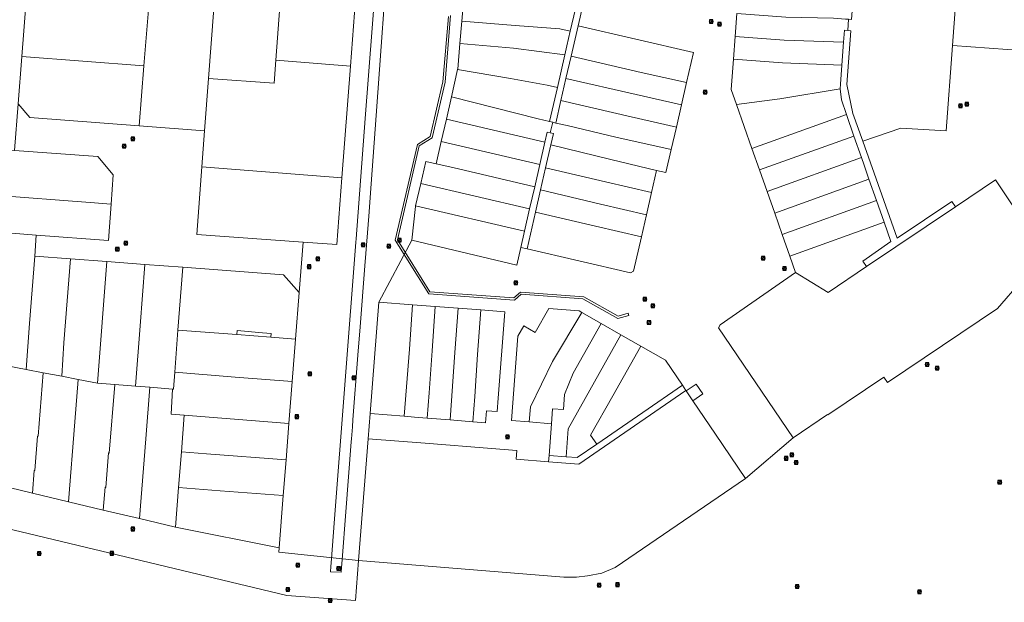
# Model space of a CAD drawing. Header units: metres. Extents: x 163543 to 168130, y 402678 to 405437.
# Tile 239 of 256: x 166848 to 167081, y 404186 to 404324. Entities that reach past the tile are written whole.
import ezdxf

# ---------------------------------------------------------------- set-up
doc = ezdxf.new("R2010")
doc.units = ezdxf.units.M
doc.layers.get('0').update_dxf_attribs({"lineweight": 25})
for name, color, linetype, lineweight in [('X-CA190022.004-UO-BGT_Ondergrond$0$GE_314_WGDRijbaanLokaleweg_Vlak_GEM', 253, 'Continuous', 9), ('X-CA190022.004-UO-BGT_Ondergrond$0$GE_316_WGDFietspad_Vlak_GEM', 253, 'Continuous', 9), ('X-CA190022.004-UO-KAD_Percelen$0$B-WE-KG-GRENS_PERCEEL-GV', 150, 'Continuous', 9), ('X-CA190022.004-UO-WHM_Riolering gemeente_NLCS_v0.1$0$B-WE-RI-PUT-S', 214, 'Continuous', 15)]:
    doc.layers.add(name, color=color, linetype=linetype, lineweight=lineweight)

# ---------------------------------------------------------------- blocks, each defined once
blk = doc.blocks.new('X-CA190022.004-UO-WHM_Riolering gemeente_NLCS_v0.1$0$B-SRI-PUT_BETON-SO')
blk.add_line((-1.4, -1.4), (1.4, 1.4))
at = {"lineweight": -3, "flags": 128}
blk.add_lwpolyline([(2, -2), (2, 2), (-2, 2), (-2, -2)], close=True, dxfattribs=at)
at = {"lineweight": -3}
blk.add_circle((0, 0), 2, dxfattribs=at)

msp = doc.modelspace()

# ---------------------------------------------------------------- linework, layer by layer
at = {"layer": 'X-CA190022.004-UO-BGT_Ondergrond$0$GE_314_WGDRijbaanLokaleweg_Vlak_GEM', "flags": 128}
msp.add_lwpolyline([(166950.007, 404324.499), (166948.684, 404308.69), (166945.643, 404295.535), (166942.59, 404293.61), (166937.442, 404271.405), (166945.098, 404259.093), (166964.966, 404257.619), (166966.537, 404259.009), (166981.516, 404257.908), (166989.651, 404253.29), (166992.082, 404253.977), (166992.17, 404253.458), (166989.58, 404252.735), (166981.337, 404257.394), (166966.719, 404258.477), (166965.16, 404257.091), (166944.819, 404258.592), (166936.898, 404271.272), (166942.174, 404293.972), (166945.194, 404295.851), (166948.181, 404308.79), (166949.477, 404324.298)], dxfattribs=at)
at = {"layer": 'X-CA190022.004-UO-BGT_Ondergrond$0$GE_316_WGDFietspad_Vlak_GEM', "flags": 128}
msp.add_lwpolyline([(166935.49, 404343.39), (166932.365, 404300.786), (166931.18, 404284.633), (166930.62, 404277), (166930.3, 404273.03), (166929.699, 404265.242), (166928.586, 404250.805), (166928.065, 404244.054), (166926.884, 404228.741), (166926.757, 404227.1), (166926.541, 404224.295), (166926.486, 404223.582), (166925.206, 404206.984), (166924.33, 404195.63), (166924.18, 404193.82), (166924.09, 404192.69), (166921.58, 404192.76), (166921.67, 404194.03), (166921.82, 404195.85), (166922.469, 404204.316), (166927.567, 404270.807), (166927.63, 404271.639), (166929.816, 404300.148), (166933.1, 404342.99)], dxfattribs=at)
at = {"layer": 'X-CA190022.004-UO-KAD_Percelen$0$B-WE-KG-GRENS_PERCEEL-GV', "flags": 128}
for points in [[(167083.34, 404455.02), (167075.77, 404412.96), (167074.87, 404399.74), (167074.13, 404389.83), (167074.23, 404389.82), (167073.145, 404375.278), (167073.03, 404373.733), (167068.83, 404317.39), (167133.96, 404312.62)], [(166847.603, 404303.619), (166848.467, 404314.766), (166849.493, 404327.984), (166850.518, 404341.203), (166851.61, 404355.288), (166852.459, 404366.237), (166843.166, 404366.939)], [(166929.181, 404350.447), (166926.275, 404312.523), (166924.249, 404286.087), (166923.035, 404270.251), (166915.093, 404270.83), (166914.161, 404258.89), (166913.3, 404247.855), (166912.517, 404237.832), (166911.741, 404227.908), (166911.069, 404219.307), (166910.405, 404210.816), (166909.438, 404198.457), (166909.361, 404197.461), (166928.21, 404195.43), (166930.49, 404224.29), (166930.93, 404230.26), (166933.04, 404256.62), (166940.86, 404271.31), (166941.68, 404279.3), (166941.717, 404279.46), (166942.933, 404284.682), (166944.16, 404289.95), (166946.61, 404289.38), (166947.801, 404294.64), (166948.997, 404299.921), (166950.208, 404305.27), (166951.658, 404311.675), (166951.68, 404311.77), (166952.2, 404317.895), (166952.649, 404323.189), (166953.119, 404328.721)], [(166982.62, 404332.79), (166980.17, 404322.06), (167007.53, 404315.71), (167005.883, 404308.594), (167004.665, 404303.335), (167003.45, 404298.087), (167002.212, 404292.74), (167000.96, 404287.33), (166998.79, 404287.81), (166997.602, 404282.616), (166996.393, 404277.333), (166995.191, 404272.079), (166993.34, 404263.99), (166992.62, 404263.57), (166968.101, 404269.24), (166966.63, 404269.58), (166965.67, 404265.41), (166940.86, 404271.31), (166933.04, 404256.62), (166940.998, 404256.014), (166946.384, 404255.603), (166951.77, 404255.193), (166957.156, 404254.782), (166962.83, 404254.35), (166961.25, 404233.85), (166961.01, 404230.718), (166958.468, 404230.921), (166958.24, 404228.07), (166955.239, 404228.31), (166949.865, 404228.739), (166944.47, 404229.17), (166941.47, 404229.41), (166938.977, 404229.611), (166930.93, 404230.26), (166930.49, 404224.29), (166943.99, 404223.2), (166959.66, 404221.95), (166965.69, 404221.46), (166965.53, 404219.48), (166973.19, 404218.85), (166973.305, 404220.346), (166973.88, 404227.82), (166968.624, 404228.269), (166964.4, 404228.63), (166965.91, 404248.58), (166967.31, 404251.01), (166970, 404249.47), (166973.25, 404255.11), (166980.46, 404254.56), (166981.093, 404254.197), (166985.65, 404251.587), (166990.331, 404248.906), (166995.013, 404246.225), (167000.87, 404242.87), (167004.883, 404236.949), (167005.724, 404235.708), (167005.77, 404235.64), (167008.13, 404237.24), (167009.72, 404234.89), (167007.36, 404233.29), (167012.74, 404225.35), (167019.82, 404214.88), (167031.11, 404224.53), (167013.46, 404250.57), (167013.85, 404251.23), (167031.69, 404263.61), (167030.318, 404267.511), (167028.505, 404272.669), (167026.74, 404277.691), (167024.937, 404282.82), (167023.137, 404287.94), (167021.343, 404293.042), (167017.694, 404303.421), (167016.45, 404306.96), (167016.977, 404314.156), (167017.372, 404319.543), (167017.767, 404324.941)], [(167133.96, 404312.62), (167068.83, 404317.39), (167067.32, 404297.15), (167056.59, 404297.83), (167047.59, 404294.77)], [(167047.59, 404294.77), (167055.72, 404271.74), (167068.64, 404280.46), (167069.51, 404279.17), (167079.02, 404285.56), (167090.67, 404268.1)], [(167090.67, 404268.1), (167079.47, 404255.1), (167053.44, 404237.62), (167052.59, 404238.88), (167039.28, 404229.91), (167039.22, 404229.99), (167031.11, 404224.53), (167019.82, 404214.88), (166988.98, 404193.76), (166985.84, 404192.47), (166982.39, 404191.84), (166979.78, 404191.48), (166976.8, 404191.51), (166928.21, 404195.43), (166927.47, 404185.98), (166911.24, 404187.19), (166792.94, 404215.52)], [(166792.94, 404215.52), (166911.24, 404187.19), (166927.47, 404185.98), (166928.21, 404195.43), (166909.361, 404197.461), (166909.438, 404198.457), (166884.872, 404203.316), (166876.319, 404205.361), (166867.775, 404207.404), (166859.536, 404209.373), (166850.99, 404211.417), (166842.82, 404213.37)]]:
    msp.add_lwpolyline(points, dxfattribs=at)
for points in [[(167047.59, 404294.77), (167056.59, 404297.83), (167067.32, 404297.15), (167068.83, 404317.39), (167073.03, 404373.733), (167047.617, 404375.697), (167049.842, 404362.749), (167048.546, 404362.855), (167047.924, 404354.08), (167047.753, 404352.095), (167046.98, 404351.246), (167046.413, 404343.258), (167044.954, 404323.539), (167044.227, 404323.593), (167044.032, 404320.953), (167044.759, 404320.9), (167043.817, 404308.162), (167045.241, 404301.257)], [(166973.436, 404299.378), (166974.179, 404299.208), (166974.91, 404299.04), (166976.124, 404304.353), (166977.322, 404309.598), (166978.528, 404314.874), (166980.17, 404322.06), (166982.62, 404332.79), (166983.444, 404332.903), (166982.11, 404340.417), (166981.167, 404345.731), (166980.223, 404351.046), (166979.276, 404356.38), (166977.82, 404356.122), (166978.819, 404350.492), (166980.344, 404341.903), (166981.59, 404334.883), (166980.775, 404331.384), (166979.98, 404327.97), (166979.547, 404326.085), (166978.324, 404320.754), (166977.54, 404317.34), (166977.051, 404315.199), (166975.287, 404307.479)], [(166908.628, 404313.921), (166926.275, 404312.523), (166929.181, 404350.447), (166911.437, 404351.781), (166911.066, 404346.795)], [(166892.711, 404309.587), (166908.215, 404308.465), (166908.628, 404313.921), (166911.066, 404346.795), (166895.622, 404347.985), (166893.964, 404326.125)], [(166979.547, 404326.085), (166965.767, 404327.58), (166953.119, 404328.721), (166952.649, 404323.189), (166965.323, 404322.13), (166975.85, 404321.369), (166978.324, 404320.754)], [(166877.416, 404312.603), (166878.448, 404325.826), (166849.493, 404327.984), (166848.467, 404314.766)], [(166876.308, 404298.397), (166891.774, 404297.225), (166892.711, 404309.587), (166893.964, 404326.125), (166878.567, 404327.348), (166878.448, 404325.826), (166877.416, 404312.603)], [(167043.051, 404318.157), (167043.262, 404321.009), (167044.032, 404320.953), (167044.227, 404323.593), (167043.458, 404323.65), (167040.686, 404323.856), (167029.352, 404324.074), (167017.767, 404324.941), (167017.372, 404319.543), (167028.953, 404318.683)], [(166977.051, 404315.199), (166977.54, 404317.34), (166978.324, 404320.754), (166975.85, 404321.369), (166965.323, 404322.13), (166952.649, 404323.189), (166952.2, 404317.895), (166964.923, 404316.778)], [(166980.17, 404322.06), (166978.528, 404314.874), (166995.151, 404311.03), (167005.883, 404308.594), (167007.53, 404315.71)], [(167042.653, 404312.772), (167043.051, 404318.157), (167028.953, 404318.683), (167017.372, 404319.543), (167016.977, 404314.156), (167028.555, 404313.301)], [(167052.635, 404275.534), (167054.231, 404270.992), (167047.598, 404266.365), (167048.491, 404265.038), (167069.51, 404279.17), (167068.64, 404280.46), (167055.72, 404271.74), (167047.59, 404294.77), (167045.241, 404301.257), (167043.817, 404308.162), (167044.759, 404320.9), (167044.032, 404320.953), (167043.262, 404321.009), (167043.051, 404318.157), (167042.653, 404312.772), (167042.321, 404308.272), (167042.239, 404307.157), (167042.533, 404304.496), (167043.728, 404301.049), (167045.494, 404295.954), (167047.267, 404290.839), (167047.88, 404289.07), (167049.057, 404285.72), (167050.828, 404280.678)], [(166951.658, 404311.675), (166964.216, 404309.582), (166972.837, 404308.04), (166975.287, 404307.479), (166977.051, 404315.199), (166964.923, 404316.778), (166952.2, 404317.895), (166951.68, 404311.77)], [(166876.308, 404298.397), (166877.416, 404312.603), (166848.467, 404314.766), (166847.603, 404303.619), (166850.364, 404300.345)], [(167004.665, 404303.335), (167005.883, 404308.594), (166995.151, 404311.03), (166978.528, 404314.874), (166977.322, 404309.598), (166993.941, 404305.774)], [(166924.249, 404286.087), (166926.275, 404312.523), (166908.628, 404313.921), (166908.215, 404308.465), (166892.711, 404309.587), (166891.774, 404297.225), (166891.126, 404288.677)], [(167042.239, 404307.157), (167042.321, 404308.272), (167042.653, 404312.772), (167028.555, 404313.301), (167016.977, 404314.156), (167016.45, 404306.96), (167017.694, 404303.421), (167027.926, 404304.778)], [(166973.436, 404299.378), (166975.287, 404307.479), (166972.837, 404308.04), (166964.216, 404309.582), (166951.658, 404311.675), (166950.208, 404305.27), (166970.718, 404300.001)], [(167003.45, 404298.087), (167004.665, 404303.335), (166993.941, 404305.774), (166977.322, 404309.598), (166976.124, 404304.353), (166992.732, 404300.528)], [(166950.208, 404305.27), (166948.997, 404299.921), (166972.319, 404294.485), (166972.869, 404296.893), (166973.611, 404296.723), (166974.179, 404299.208), (166973.436, 404299.378), (166970.718, 404300.001)], [(167017.694, 404303.421), (167021.343, 404293.042), (167043.728, 404301.049), (167042.533, 404304.496), (167042.239, 404307.157), (167027.926, 404304.778)], [(166886.58, 404264.898), (166910.462, 404263.116), (166914.161, 404258.89), (166915.093, 404270.83), (166889.912, 404272.665), (166891.126, 404288.677), (166891.774, 404297.225), (166876.308, 404298.397), (166850.364, 404300.345), (166847.603, 404303.619), (166846.746, 404292.571), (166866.474, 404291.082), (166870.147, 404286.782), (166869.625, 404279.859), (166868.974, 404271.22), (166851.906, 404272.504), (166851.535, 404267.524), (166860.038, 404266.887), (166868.6, 404266.245), (166877.616, 404265.57)], [(166974.91, 404299.04), (166977.628, 404298.418), (166989.15, 404295.725), (167002.212, 404292.74), (167003.45, 404298.087), (166992.732, 404300.528), (166976.124, 404304.353)], [(167021.343, 404293.042), (167023.137, 404287.94), (167045.494, 404295.954), (167043.728, 404301.049)], [(166971.115, 404289.212), (166972.319, 404294.485), (166948.997, 404299.921), (166947.801, 404294.64)], [(166974.91, 404299.04), (166974.179, 404299.208), (166973.611, 404296.723), (166974.342, 404296.555), (166973.724, 404293.851), (166987.914, 404290.367), (166998.79, 404287.81), (167000.96, 404287.33), (167002.212, 404292.74), (166989.15, 404295.725), (166977.628, 404298.418)], [(166968.714, 404278.703), (166967.51, 404273.431), (166966.63, 404269.58), (166968.101, 404269.24), (166970.084, 404277.918), (166971.287, 404283.184), (166972.49, 404288.449), (166973.724, 404293.851), (166974.342, 404296.555), (166973.611, 404296.723), (166972.869, 404296.893), (166972.319, 404294.485), (166971.115, 404289.212), (166969.917, 404283.967)], [(167023.137, 404287.94), (167024.937, 404282.82), (167047.267, 404290.839), (167045.494, 404295.954)], [(166969.917, 404283.967), (166971.115, 404289.212), (166947.801, 404294.64), (166946.61, 404289.38), (166950.507, 404288.483)], [(166998.79, 404287.81), (166987.914, 404290.367), (166973.724, 404293.851), (166972.49, 404288.449), (166986.705, 404285.126), (166997.602, 404282.616)], [(166846.746, 404292.571), (166842.64, 404292.881), (166841.786, 404281.947), (166864.669, 404280.226), (166869.625, 404279.859), (166870.147, 404286.782), (166866.474, 404291.082)], [(166891.126, 404288.677), (166889.912, 404272.665), (166915.093, 404270.83), (166923.035, 404270.251), (166924.249, 404286.087)], [(166968.714, 404278.703), (166969.917, 404283.967), (166950.507, 404288.483), (166946.61, 404289.38), (166944.16, 404289.95), (166942.933, 404284.682)], [(167024.937, 404282.82), (167026.74, 404277.691), (167049.057, 404285.72), (167047.88, 404289.07), (167047.267, 404290.839)], [(166997.602, 404282.616), (166986.705, 404285.126), (166972.49, 404288.449), (166971.287, 404283.184), (166985.486, 404279.845), (166996.393, 404277.333)], [(166967.51, 404273.431), (166968.714, 404278.703), (166942.933, 404284.682), (166941.717, 404279.46)], [(167031.11, 404224.53), (167039.22, 404229.99), (167039.28, 404229.91), (167052.59, 404238.88), (167053.44, 404237.62), (167079.47, 404255.1), (167090.67, 404268.1), (167079.02, 404285.56), (167069.51, 404279.17), (167048.491, 404265.038), (167039.429, 404258.945), (167031.69, 404263.61), (167013.85, 404251.23), (167013.46, 404250.57)], [(167026.74, 404277.691), (167028.505, 404272.669), (167050.828, 404280.678), (167049.057, 404285.72)], [(166851.906, 404272.504), (166868.974, 404271.22), (166869.625, 404279.859), (166864.669, 404280.226), (166841.786, 404281.947), (166841.112, 404273.317)], [(166996.393, 404277.333), (166985.486, 404279.845), (166971.287, 404283.184), (166970.084, 404277.918), (166984.275, 404274.595), (166995.191, 404272.079)], [(166966.63, 404269.58), (166967.51, 404273.431), (166941.717, 404279.46), (166941.68, 404279.3), (166940.86, 404271.31), (166965.67, 404265.41)], [(167050.828, 404280.678), (167028.505, 404272.669), (167030.318, 404267.511), (167052.635, 404275.534)], [(166968.101, 404269.24), (166992.62, 404263.57), (166993.34, 404263.99), (166995.191, 404272.079), (166984.275, 404274.595), (166970.084, 404277.918)], [(167031.69, 404263.61), (167039.429, 404258.945), (167048.491, 404265.038), (167047.598, 404266.365), (167054.231, 404270.992), (167052.635, 404275.534), (167030.318, 404267.511)], [(166851.906, 404272.504), (166841.112, 404273.317), (166838.698, 404242.703), (166845.026, 404241.506), (166849.524, 404240.655), (166850.285, 404251.572), (166851.535, 404267.524)], [(166851.535, 404267.524), (166850.285, 404251.572), (166849.524, 404240.655), (166853.569, 404239.89), (166857.938, 404239.063), (166858.458, 404246.957), (166860.038, 404266.887)], [(166860.038, 404266.887), (166858.458, 404246.957), (166857.938, 404239.063), (166861.845, 404238.324), (166866.402, 404237.462), (166868.6, 404266.245)], [(166868.6, 404266.245), (166866.402, 404237.462), (166870.508, 404237.134), (166875.385, 404236.746), (166876.474, 404251.031), (166877.616, 404265.57)], [(166886.58, 404264.898), (166877.616, 404265.57), (166876.474, 404251.031), (166875.385, 404236.746), (166878.778, 404236.476), (166884.203, 404236.043), (166884.378, 404236.03), (166884.686, 404240.07), (166885.444, 404250.005)], [(166914.161, 404258.89), (166910.462, 404263.116), (166886.58, 404264.898), (166885.444, 404250.005), (166899.42, 404248.926), (166899.494, 404249.882), (166905.44, 404249.39), (166907.516, 404249.219), (166907.446, 404248.306), (166913.3, 404247.855)], [(166938.977, 404229.611), (166940.241, 404245.477), (166940.998, 404256.014), (166933.04, 404256.62), (166930.93, 404230.26)], [(166944.47, 404229.17), (166944.955, 404235.17), (166945.624, 404245.072), (166946.384, 404255.603), (166940.998, 404256.014), (166940.241, 404245.477), (166938.977, 404229.611), (166941.47, 404229.41)], [(166949.865, 404228.739), (166951.006, 404244.668), (166951.77, 404255.193), (166946.384, 404255.603), (166945.624, 404245.072), (166944.955, 404235.17), (166944.47, 404229.17)], [(166951.77, 404255.193), (166951.006, 404244.668), (166949.865, 404228.739), (166955.239, 404228.31), (166955.715, 404234.31), (166956.388, 404244.263), (166957.156, 404254.782)], [(166961.25, 404233.85), (166962.83, 404254.35), (166957.156, 404254.782), (166956.388, 404244.263), (166955.715, 404234.31), (166955.239, 404228.31), (166958.24, 404228.07), (166958.468, 404230.921), (166961.01, 404230.718)], [(166968.624, 404228.269), (166968.929, 404231.829), (166974.1, 404242.577), (166981.093, 404254.197), (166980.46, 404254.56), (166973.25, 404255.11), (166970, 404249.47), (166967.31, 404251.01), (166965.91, 404248.58), (166964.4, 404228.63)], [(166985.65, 404251.587), (166981.093, 404254.197), (166974.1, 404242.577), (166968.929, 404231.829), (166968.624, 404228.269), (166973.88, 404227.82), (166974.153, 404231.37), (166976.695, 404231.174), (166976.971, 404234.752), (166979.026, 404239.796)], [(166977.343, 404220.014), (166977.853, 404226.645), (166990.331, 404248.906), (166985.65, 404251.587), (166979.026, 404239.796), (166976.971, 404234.752), (166976.695, 404231.174), (166974.153, 404231.37), (166973.88, 404227.82), (166973.305, 404220.346)], [(166912.517, 404237.832), (166913.3, 404247.855), (166907.446, 404248.306), (166899.42, 404248.926), (166885.444, 404250.005), (166884.686, 404240.07), (166899.01, 404238.899)], [(166907.446, 404248.306), (166907.516, 404249.219), (166905.44, 404249.39), (166899.494, 404249.882), (166899.42, 404248.926)], [(166995.013, 404246.225), (166990.331, 404248.906), (166977.853, 404226.645), (166977.343, 404220.014), (166979.934, 404219.801), (166984.607, 404223.013), (166983.162, 404225.114), (166988.443, 404234.481)], [(166995.013, 404246.225), (166988.443, 404234.481), (166983.162, 404225.114), (166984.607, 404223.013), (166995.498, 404230.499), (167004.883, 404236.949), (167000.87, 404242.87)], [(166845.026, 404241.506), (166844.314, 404232.256), (166843.203, 404218.298), (166842.82, 404213.37), (166850.99, 404211.417), (166851.415, 404216.744), (166851.564, 404216.73), (166852.219, 404224.901), (166852.369, 404224.89), (166853.569, 404239.89), (166849.524, 404240.655)], [(166859.536, 404209.373), (166861.038, 404228.248), (166861.845, 404238.324), (166857.938, 404239.063), (166853.569, 404239.89), (166852.369, 404224.89), (166852.219, 404224.901), (166851.564, 404216.73), (166851.415, 404216.744), (166850.99, 404211.417)], [(166911.741, 404227.908), (166912.517, 404237.832), (166899.01, 404238.899), (166884.686, 404240.07), (166884.378, 404236.03), (166884.203, 404236.043), (166883.811, 404230.096), (166886.956, 404229.85)], [(166867.775, 404207.404), (166868.213, 404212.781), (166868.372, 404212.768), (166869.036, 404220.917), (166869.185, 404220.905), (166870.508, 404237.134), (166866.402, 404237.462), (166861.845, 404238.324), (166861.038, 404228.248), (166859.536, 404209.373)], [(166876.319, 404205.361), (166877.836, 404224.245), (166878.778, 404236.476), (166875.385, 404236.746), (166870.508, 404237.134), (166869.185, 404220.905), (166869.036, 404220.917), (166868.372, 404212.768), (166868.213, 404212.781), (166867.775, 404207.404)], [(166886.275, 404221.184), (166886.956, 404229.85), (166883.811, 404230.096), (166884.203, 404236.043), (166878.778, 404236.476), (166877.836, 404224.245), (166876.319, 404205.361), (166884.872, 404203.316), (166885.611, 404212.728)], [(166928.21, 404195.43), (166976.8, 404191.51), (166979.78, 404191.48), (166982.39, 404191.84), (166985.84, 404192.47), (166988.98, 404193.76), (167019.82, 404214.88), (167012.74, 404225.35), (167007.36, 404233.29), (167005.77, 404235.64), (167005.724, 404235.708), (166980.342, 404218.262), (166973.19, 404218.85), (166965.53, 404219.48), (166965.69, 404221.46), (166959.66, 404221.95), (166943.99, 404223.2), (166930.49, 404224.29)], [(166977.343, 404220.014), (166973.305, 404220.346), (166973.19, 404218.85), (166980.342, 404218.262), (167005.724, 404235.708), (167004.883, 404236.949), (166995.498, 404230.499), (166984.607, 404223.013), (166979.934, 404219.801)], [(167005.77, 404235.64), (167007.36, 404233.29), (167009.72, 404234.89), (167008.13, 404237.24)], [(166911.069, 404219.307), (166911.741, 404227.908), (166886.956, 404229.85), (166886.275, 404221.184), (166892.185, 404220.721)], [(166910.405, 404210.816), (166911.069, 404219.307), (166892.185, 404220.721), (166886.275, 404221.184), (166885.611, 404212.728), (166895.469, 404211.962)], [(166884.872, 404203.316), (166909.438, 404198.457), (166910.405, 404210.816), (166895.469, 404211.962), (166885.611, 404212.728)]]:
    msp.add_lwpolyline(points, close=True, dxfattribs=at)

# ---------------------------------------------------------------- block references
at = {"layer": 'X-CA190022.004-UO-WHM_Riolering gemeente_NLCS_v0.1$0$B-WE-RI-PUT-S', "xscale": 0.2, "yscale": 0.2, "zscale": 0.2}
for p in [(167011.728, 404323.072), (167013.664, 404322.432), (167010.272, 404306.368), (167070.704, 404303.136), (167072.192, 404303.52), (166874.784, 404295.264), (166872.72, 404293.568), (166873.088, 404270.56), (166929.296, 404270.208), (166935.392, 404269.888), (166937.888, 404271.296), (166871.104, 404269.152), (166916.496, 404265.024), (166918.56, 404266.848), (167024, 404267.008), (167029.04, 404264.608), (166965.424, 404261.184), (166996.016, 404257.312), (166997.904, 404255.776), (166996.976, 404251.808), (167062.832, 404241.856), (166916.656, 404239.68), (167065.2, 404240.96), (166927.088, 404238.72), (166913.632, 404229.504), (166963.488, 404224.704), (167029.44, 404219.648), (167030.816, 404220.48), (167031.792, 404218.624), (167080, 404214.016), (166874.784, 404202.912), (166852.608, 404197.088), (166869.792, 404197.152), (166913.808, 404194.336), (166923.504, 404193.536), (166911.504, 404188.576), (166985.152, 404189.632), (166989.536, 404189.728), (167032.064, 404189.28), (167060.992, 404188), (166921.504, 404185.952)]:
    msp.add_blockref('X-CA190022.004-UO-WHM_Riolering gemeente_NLCS_v0.1$0$B-SRI-PUT_BETON-SO', p, dxfattribs=at)

doc.saveas('drawing.dxf')
